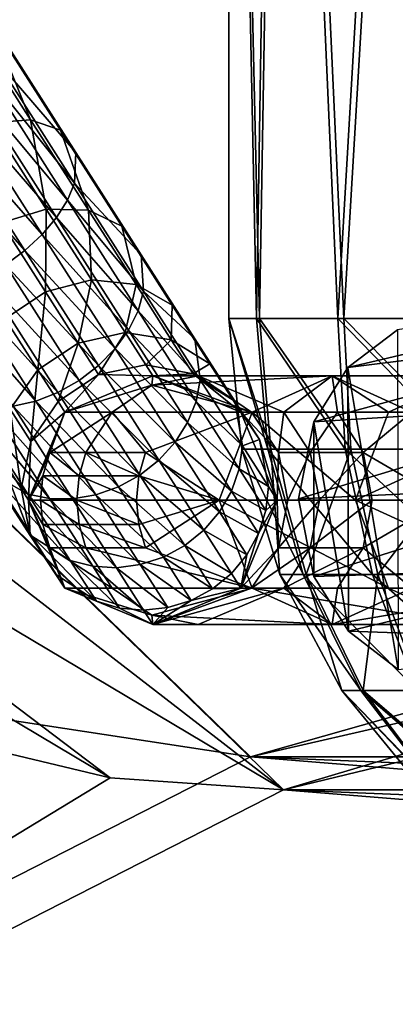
# Model space of a CAD drawing. Header units: metres. Extents: x 0 to 804, y -808 to 0.
# Tile 12 of 105: x 110 to 130, y -732 to -681. Entities that reach past the tile are written whole.
import ezdxf

# ---------------------------------------------------------------- set-up
doc = ezdxf.new("R2010")
doc.units = ezdxf.units.M

msp = doc.modelspace()

# ---------------------------------------------------------------- linework, layer by layer
at = {"layer": 'None012311'}
for points in [[(84.22982, -682.522278, 108.109589), (355.943726, -624.124634, 109.128922), (78.546486, -118.575203, 117.953323)], [(346.66452, -635.821777, 108.924751), (355.943726, -624.124634, 109.128922), (84.22982, -682.522278, 108.109589)], [(341.434326, -646.210693, 108.743408), (346.66452, -635.821777, 108.924751), (84.22982, -682.522278, 108.109589)], [(337.947601, -658.335693, 108.531769), (341.434326, -646.210693, 108.743408), (84.22982, -682.522278, 108.109589)], [(335.843445, -657.893982, 105.539024), (123.969986, -721.144897, 104.434975), (82.481255, -680.857727, 105.138191)], [(123.969986, -721.144897, 104.434975), (335.843445, -657.893982, 105.539024), (334.719879, -670.138, 105.325302)], [(84.22982, -682.522278, 108.109589), (122.238647, -719.43042, 107.465355), (337.947601, -658.335693, 108.531769)], [(122.238647, -719.43042, 107.465355), (336.859772, -670.190369, 108.324844), (337.947601, -658.335693, 108.531769)], [(122.238647, -719.43042, 107.465355), (322.483765, -719.43042, 107.465355), (336.859772, -670.190369, 108.324844)], [(322.483765, -721.144897, 104.434975), (123.969986, -721.144897, 104.434975), (334.719879, -670.138, 105.325302)], [(123.969986, -721.144897, 104.434975), (83.185196, -689.640137, 104.984894), (82.481255, -680.857727, 105.138191)], [(105.895149, -716.931885, 107.508965), (122.238647, -719.43042, 107.465355), (84.22982, -682.522278, 108.109589)], [(85.365654, -698.170349, 104.835991), (83.185196, -689.640137, 104.984894), (123.969986, -721.144897, 104.434975)], [(88.643501, -704.88562, 104.718781), (85.365654, -698.170349, 104.835991), (114.904655, -720.526489, 104.44577)], [(114.904655, -720.526489, 104.44577), (85.365654, -698.170349, 104.835991), (123.969986, -721.144897, 104.434975)], [(106.073952, -718.413147, 104.482658), (88.643501, -704.88562, 104.718781), (114.904655, -720.526489, 104.44577)], [(122.238647, -719.43042, 107.465355), (105.895149, -716.931885, 107.508965), (59.346073, -751.527832, 163.059708)], [(106.073952, -718.413147, 104.482658), (114.904655, -720.526489, 104.44577), (61.042992, -753.259888, 160.059708)], [(322.483765, -735.750671, 135.73291), (122.238647, -719.43042, 107.465355), (59.346073, -751.527832, 163.059708)], [(322.483765, -735.750671, 135.73291), (322.483765, -727.591248, 121.600327), (122.238647, -719.43042, 107.465355)], [(322.483765, -727.591248, 121.600327), (322.483765, -719.43042, 107.465355), (122.238647, -719.43042, 107.465355)], [(61.042992, -753.259888, 160.059708), (114.904655, -720.526489, 104.44577), (123.969986, -721.144897, 104.434975)], [(61.042992, -753.259888, 160.059708), (123.969986, -721.144897, 104.434975), (322.483765, -737.202393, 132.24733)], [(322.483765, -737.202393, 132.24733), (123.969986, -721.144897, 104.434975), (322.483765, -729.17334, 118.340668)], [(123.969986, -721.144897, 104.434975), (322.483765, -721.144897, 104.434975), (322.483765, -729.17334, 118.340668)]]:
    msp.add_3dface(points, dxfattribs=at)
at = {"layer": 'None012312'}
for points in [[(108.630753, -680.936401, 857.452637), (107.294746, -680.735596, 859.598999), (110.745911, -686.13147, 863.022461)], [(107.294746, -680.735596, 859.598999), (108.67923, -686.294495, 864.483398), (110.745911, -686.13147, 863.022461)], [(109.196365, -681.726501, 855.109985), (108.630753, -680.936401, 857.452637), (112.29834, -686.670654, 861.090759)], [(108.630753, -680.936401, 857.452637), (110.745911, -686.13147, 863.022461), (112.29834, -686.670654, 861.090759)], [(113.100159, -687.830078, 858.982483), (108.905472, -682.985596, 852.927673), (109.196365, -681.726501, 855.109985)], [(112.29834, -686.670654, 861.090759), (113.100159, -687.830078, 858.982483), (109.196365, -681.726501, 855.109985)], [(113.029305, -689.433105, 857.018494), (108.447632, -683.733093, 852.00293), (108.905472, -682.985596, 852.927673)], [(113.100159, -687.830078, 858.982483), (113.029305, -689.433105, 857.018494), (108.905472, -682.985596, 852.927673)], [(107.802368, -684.521912, 851.238037), (108.447632, -683.733093, 852.00293), (112.664711, -690.326477, 856.186218)], [(112.664711, -690.326477, 856.186218), (108.447632, -683.733093, 852.00293), (113.029305, -689.433105, 857.018494)], [(106.994469, -685.321655, 850.662415), (107.802368, -684.521912, 851.238037), (112.096565, -691.23584, 855.497803)], [(107.802368, -684.521912, 851.238037), (112.664711, -690.326477, 856.186218), (112.096565, -691.23584, 855.497803)], [(106.054985, -686.101624, 850.298218), (106.994469, -685.321655, 850.662415), (111.346703, -692.126343, 854.979797)], [(106.994469, -685.321655, 850.662415), (112.096565, -691.23584, 855.497803), (111.346703, -692.126343, 854.979797)], [(105.020012, -686.831848, 850.159363), (106.054985, -686.101624, 850.298218), (110.443947, -692.963745, 854.651978)], [(106.054985, -686.101624, 850.298218), (111.346703, -692.126343, 854.979797), (110.443947, -692.963745, 854.651978)], [(110.745911, -686.13147, 863.022461), (108.67923, -686.294495, 864.483398), (111.560738, -690.799683, 868.872253)], [(111.560738, -690.799683, 868.872253), (108.67923, -686.294495, 864.483398), (109.219032, -691.522339, 869.525208)], [(112.29834, -686.670654, 861.090759), (110.745911, -686.13147, 863.022461), (113.770889, -690.860962, 867.629761)], [(110.745911, -686.13147, 863.022461), (111.560738, -690.799683, 868.872253), (113.770889, -690.860962, 867.629761)], [(105.020012, -686.831848, 850.159363), (110.443947, -692.963745, 854.651978), (109.422974, -693.71582, 854.527039)], [(113.770889, -690.860962, 867.629761), (115.513, -691.696716, 865.987), (112.29834, -686.670654, 861.090759)], [(115.513, -691.696716, 865.987), (113.100159, -687.830078, 858.982483), (112.29834, -686.670654, 861.090759)], [(116.521858, -693.17981, 864.194031), (113.029305, -689.433105, 857.018494), (113.100159, -687.830078, 858.982483)], [(115.513, -691.696716, 865.987), (116.521858, -693.17981, 864.194031), (113.100159, -687.830078, 858.982483)], [(116.643875, -695.084473, 862.523804), (112.664711, -690.326477, 856.186218), (113.029305, -689.433105, 857.018494)], [(116.643875, -695.084473, 862.523804), (113.029305, -689.433105, 857.018494), (116.521858, -693.17981, 864.194031)], [(112.096565, -691.23584, 855.497803), (112.664711, -690.326477, 856.186218), (116.361008, -696.105591, 861.815979)], [(116.361008, -696.105591, 861.815979), (112.664711, -690.326477, 856.186218), (116.643875, -695.084473, 862.523804)], [(111.521896, -695.122864, 874.733154), (111.560738, -690.799683, 868.872253), (109.219032, -691.522339, 869.525208)], [(111.560738, -690.799683, 868.872253), (111.521896, -695.122864, 874.733154), (113.925484, -694.496948, 874.220154)], [(113.770889, -690.860962, 867.629761), (111.560738, -690.799683, 868.872253), (113.925484, -694.496948, 874.220154)], [(113.925484, -694.496948, 874.220154), (116.253365, -694.742249, 873.243958), (113.770889, -690.860962, 867.629761)], [(116.253365, -694.742249, 873.243958), (115.513, -691.696716, 865.987), (113.770889, -690.860962, 867.629761)], [(109.219032, -691.522339, 869.525208), (109.408531, -696.524658, 874.704956), (111.521896, -695.122864, 874.733154)], [(111.346703, -692.126343, 854.979797), (112.096565, -691.23584, 855.497803), (115.860466, -697.120667, 861.230591)], [(112.096565, -691.23584, 855.497803), (116.361008, -696.105591, 861.815979), (115.860466, -697.120667, 861.230591)], [(110.443947, -692.963745, 854.651978), (111.346703, -692.126343, 854.979797), (115.161476, -698.090698, 860.790039)], [(111.346703, -692.126343, 854.979797), (115.860466, -697.120667, 861.230591), (115.161476, -698.090698, 860.790039)], [(116.253365, -694.742249, 873.243958), (118.151154, -695.821472, 871.953247), (115.513, -691.696716, 865.987)], [(118.151154, -695.821472, 871.953247), (116.521858, -693.17981, 864.194031), (115.513, -691.696716, 865.987)], [(109.422974, -693.71582, 854.527039), (110.443947, -692.963745, 854.651978), (114.290901, -698.978394, 860.51123)], [(110.443947, -692.963745, 854.651978), (115.161476, -698.090698, 860.790039), (114.290901, -698.978394, 860.51123)], [(119.329918, -697.57019, 870.544495), (116.643875, -695.084473, 862.523804), (116.521858, -693.17981, 864.194031)], [(119.329918, -697.57019, 870.544495), (116.521858, -693.17981, 864.194031), (118.151154, -695.821472, 871.953247)], [(113.282204, -699.749695, 860.405029), (108.323036, -694.35376, 854.609741), (109.422974, -693.71582, 854.527039)], [(114.290901, -698.978394, 860.51123), (113.282204, -699.749695, 860.405029), (109.422974, -693.71582, 854.527039)], [(107.186386, -694.852966, 854.896973), (108.323036, -694.35376, 854.609741), (112.174133, -700.374878, 860.475342)], [(108.323036, -694.35376, 854.609741), (113.282204, -699.749695, 860.405029), (112.174133, -700.374878, 860.475342)], [(113.925484, -694.496948, 874.220154), (111.521896, -695.122864, 874.733154), (113.233055, -697.798218, 880.674866)], [(113.233055, -697.798218, 880.674866), (115.682617, -697.244202, 880.321472), (113.925484, -694.496948, 874.220154)], [(115.682617, -697.244202, 880.321472), (116.253365, -694.742249, 873.243958), (113.925484, -694.496948, 874.220154)], [(115.682617, -697.244202, 880.321472), (118.097992, -697.626343, 879.649109), (116.253365, -694.742249, 873.243958)], [(118.097992, -697.626343, 879.649109), (118.151154, -695.821472, 871.953247), (116.253365, -694.742249, 873.243958)], [(106.056725, -695.194275, 855.377563), (107.186386, -694.852966, 854.896973), (111.009293, -700.830017, 860.719604)], [(106.056725, -695.194275, 855.377563), (111.009293, -700.830017, 860.719604), (109.832428, -701.097534, 861.128357)], [(107.186386, -694.852966, 854.896973), (112.174133, -700.374878, 860.475342), (111.009293, -700.830017, 860.719604)], [(109.408531, -696.524658, 874.704956), (111.122215, -699.203979, 880.655457), (111.521896, -695.122864, 874.733154)], [(111.521896, -695.122864, 874.733154), (111.122215, -699.203979, 880.655457), (113.233055, -697.798218, 880.674866)], [(119.610207, -699.72229, 869.232178), (116.361008, -696.105591, 861.815979), (116.643875, -695.084473, 862.523804)], [(119.610207, -699.72229, 869.232178), (116.643875, -695.084473, 862.523804), (119.329918, -697.57019, 870.544495)], [(115.860466, -697.120667, 861.230591), (116.361008, -696.105591, 861.815979), (119.394417, -700.848267, 868.676086)], [(119.394417, -700.848267, 868.676086), (116.361008, -696.105591, 861.815979), (119.610207, -699.72229, 869.232178)], [(120.11145, -698.886353, 878.76001), (118.151154, -695.821472, 871.953247), (118.097992, -697.626343, 879.649109)], [(119.329918, -697.57019, 870.544495), (118.151154, -695.821472, 871.953247), (120.11145, -698.886353, 878.76001)], [(111.122215, -699.203979, 880.655457), (109.408531, -696.524658, 874.704956), (109.671471, -701.247498, 880.266174)], [(114.286858, -699.445862, 887.121948), (115.682617, -697.244202, 880.321472), (113.233055, -697.798218, 880.674866)], [(114.286858, -699.445862, 887.121948), (116.76474, -698.936096, 886.941772), (115.682617, -697.244202, 880.321472)], [(115.161476, -698.090698, 860.790039), (115.860466, -697.120667, 861.230591), (118.949348, -701.950073, 868.216125)], [(116.76474, -698.936096, 886.941772), (118.097992, -697.626343, 879.649109), (115.682617, -697.244202, 880.321472)], [(115.860466, -697.120667, 861.230591), (119.394417, -700.848267, 868.676086), (118.949348, -701.950073, 868.216125)], [(113.233055, -697.798218, 880.674866), (111.122215, -699.203979, 880.655457), (112.177582, -700.854065, 887.112)], [(112.177582, -700.854065, 887.112), (114.286858, -699.445862, 887.121948), (113.233055, -697.798218, 880.674866)], [(116.76474, -698.936096, 886.941772), (119.233986, -699.402466, 886.598999), (118.097992, -697.626343, 879.649109)], [(119.233986, -699.402466, 886.598999), (120.11145, -698.886353, 878.76001), (118.097992, -697.626343, 879.649109)], [(121.416466, -700.83252, 877.789673), (119.610207, -699.72229, 869.232178), (119.329918, -697.57019, 870.544495)], [(121.416466, -700.83252, 877.789673), (119.329918, -697.57019, 870.544495), (120.11145, -698.886353, 878.76001)], [(114.290901, -698.978394, 860.51123), (115.161476, -698.090698, 860.790039), (118.292107, -702.985352, 867.869995)], [(115.161476, -698.090698, 860.790039), (118.949348, -701.950073, 868.216125), (118.292107, -702.985352, 867.869995)], [(110.758026, -702.94635, 886.913574), (111.122215, -699.203979, 880.655457), (109.671471, -701.247498, 880.266174)], [(111.122215, -699.203979, 880.655457), (110.758026, -702.94635, 886.913574), (112.177582, -700.854065, 887.112)], [(117.447952, -703.914368, 867.65094), (113.282204, -699.749695, 860.405029), (114.290901, -698.978394, 860.51123)], [(117.130646, -699.507385, 893.82666), (116.76474, -698.936096, 886.941772), (114.286858, -699.445862, 887.121948)], [(118.292107, -702.985352, 867.869995), (117.447952, -703.914368, 867.65094), (114.290901, -698.978394, 860.51123)], [(116.76474, -698.936096, 886.941772), (117.130646, -699.507385, 893.82666), (119.233986, -699.402466, 886.598999)], [(119.233986, -699.402466, 886.598999), (121.318687, -700.773865, 886.145752), (120.11145, -698.886353, 878.76001)], [(121.318687, -700.773865, 886.145752), (121.416466, -700.83252, 877.789673), (120.11145, -698.886353, 878.76001)], [(112.174133, -700.374878, 860.475342), (113.282204, -699.749695, 860.405029), (116.449318, -704.701416, 867.567505)], [(112.534134, -701.411072, 893.82666), (114.286858, -699.445862, 887.121948), (112.177582, -700.854065, 887.112)], [(112.534134, -701.411072, 893.82666), (117.130646, -699.507385, 893.82666), (114.286858, -699.445862, 887.121948)], [(117.130646, -699.507385, 1766.906372), (112.534134, -701.411072, 1766.906372), (117.072083, -700.002197, 1789.088623)], [(117.130646, -699.507385, 1766.906372), (117.130646, -699.507385, 893.82666), (112.534134, -701.411072, 1766.906372)], [(117.130646, -699.507385, 893.82666), (112.534134, -701.411072, 893.82666), (112.534134, -701.411072, 1766.906372)], [(113.282204, -699.749695, 860.405029), (117.447952, -703.914368, 867.65094), (116.449318, -704.701416, 867.567505)], [(122.333961, -701.411072, 1811.110474), (126.499825, -699.507385, 1809.167969), (117.072083, -700.002197, 1789.088623)], [(117.072083, -700.002197, 1789.088623), (126.499825, -699.507385, 1809.167969), (119.500565, -699.507385, 1788.550293)], [(119.500565, -699.507385, 1788.550293), (117.130646, -699.507385, 1766.906372), (117.072083, -700.002197, 1789.088623)], [(117.130646, -699.507385, 893.82666), (121.726875, -701.411743, 893.82666), (119.233986, -699.402466, 886.598999)], [(121.726875, -701.411743, 1766.906372), (117.130646, -699.507385, 1766.906372), (122.293396, -701.411194, 1777.292603)], [(117.130646, -699.507385, 1766.906372), (119.500565, -699.507385, 1788.550293), (122.293396, -701.411194, 1777.292603)], [(121.726875, -701.411743, 1766.906372), (121.726875, -701.411743, 893.82666), (117.130646, -699.507385, 1766.906372)], [(121.726875, -701.411743, 893.82666), (117.130646, -699.507385, 893.82666), (117.130646, -699.507385, 1766.906372)], [(119.233986, -699.402466, 886.598999), (121.726875, -701.411743, 893.82666), (121.318687, -700.773865, 886.145752)], [(121.814362, -703.168457, 876.885742), (119.394417, -700.848267, 868.676086), (119.610207, -699.72229, 869.232178)], [(126.499825, -699.507385, 1809.167969), (123.987808, -701.411194, 1787.555542), (119.500565, -699.507385, 1788.550293)], [(119.500565, -699.507385, 1788.550293), (123.987808, -701.411194, 1787.555542), (122.293396, -701.411194, 1777.292603)], [(121.416466, -700.83252, 877.789673), (121.814362, -703.168457, 876.885742), (119.610207, -699.72229, 869.232178)], [(126.499825, -699.507385, 1809.167969), (122.333961, -701.411072, 1811.110474), (129.446854, -701.411072, 1826.364136)], [(123.987808, -701.411194, 1787.555542), (126.499825, -699.507385, 1809.167969), (126.789413, -701.411194, 1797.572876)], [(126.499825, -699.507385, 1809.167969), (130.665421, -701.411743, 1807.225464), (126.789413, -701.411194, 1797.572876)], [(130.665421, -701.411743, 1807.225464), (126.499825, -699.507385, 1809.167969), (133.612717, -699.507385, 1824.421631)], [(133.612717, -699.507385, 1824.421631), (126.499825, -699.507385, 1809.167969), (129.446854, -701.411072, 1826.364136)], [(137.778305, -701.411743, 1822.479126), (133.612717, -699.507385, 1824.421631), (129.446854, -701.411072, 1826.364136)], [(105.880165, -700.2005, 864.01355), (107.622276, -701.036255, 862.370789), (110.603111, -705.696777, 869.111938)], [(105.880165, -700.2005, 864.01355), (110.603111, -705.696777, 869.111938), (108.70533, -704.617615, 870.402649)], [(111.009293, -700.830017, 860.719604), (112.174133, -700.374878, 860.475342), (115.334587, -705.316223, 867.622742)], [(112.174133, -700.374878, 860.475342), (116.449318, -704.701416, 867.567505), (115.334587, -705.316223, 867.622742)], [(117.072083, -700.002197, 1789.088623), (112.534134, -701.411072, 1766.906372), (115.013321, -701.411194, 1789.545044)], [(115.013321, -701.411194, 1789.545044), (122.333961, -701.411072, 1811.110474), (117.072083, -700.002197, 1789.088623)], [(111.009293, -700.830017, 860.719604), (114.146599, -705.735107, 867.814636), (109.832428, -701.097534, 861.128357)], [(110.758026, -702.94635, 886.913574), (112.534134, -701.411072, 893.82666), (112.177582, -700.854065, 887.112)], [(115.334587, -705.316223, 867.622742), (114.146599, -705.735107, 867.814636), (111.009293, -700.830017, 860.719604)], [(118.949348, -701.950073, 868.216125), (119.394417, -700.848267, 868.676086), (121.648415, -704.372375, 876.502686)], [(121.648415, -704.372375, 876.502686), (119.394417, -700.848267, 868.676086), (121.814362, -703.168457, 876.885742)], [(121.726875, -701.411743, 893.82666), (122.701454, -702.841553, 885.651062), (121.318687, -700.773865, 886.145752)], [(121.318687, -700.773865, 886.145752), (122.701454, -702.841553, 885.651062), (121.416466, -700.83252, 877.789673)], [(122.701454, -702.841553, 885.651062), (121.814362, -703.168457, 876.885742), (121.416466, -700.83252, 877.789673)], [(107.622276, -701.036255, 862.370789), (111.734512, -705.929138, 868.573853), (110.603111, -705.696777, 869.111938)], [(108.688774, -701.167175, 861.685852), (111.734512, -705.929138, 868.573853), (107.622276, -701.036255, 862.370789)], [(109.832428, -701.097534, 861.128357), (112.931, -705.942078, 868.135803), (108.688774, -701.167175, 861.685852)], [(112.931, -705.942078, 868.135803), (111.734512, -705.929138, 868.573853), (108.688774, -701.167175, 861.685852)], [(110.244308, -705.404175, 886.556763), (109.671471, -701.247498, 880.266174), (109.101669, -703.617676, 879.566284)], [(110.244308, -705.404175, 886.556763), (110.758026, -702.94635, 886.913574), (109.671471, -701.247498, 880.266174)], [(114.146599, -705.735107, 867.814636), (112.931, -705.942078, 868.135803), (109.832428, -701.097534, 861.128357)], [(110.63015, -706.007385, 893.82666), (112.534134, -701.411072, 893.82666), (110.758026, -702.94635, 886.913574)], [(112.534134, -701.411072, 1766.906372), (110.63015, -706.007385, 1766.906372), (111.754997, -703.519958, 1778.446777)], [(112.534134, -701.411072, 1766.906372), (112.534134, -701.411072, 893.82666), (110.63015, -706.007385, 1766.906372)], [(112.534134, -701.411072, 893.82666), (110.63015, -706.007385, 893.82666), (110.63015, -706.007385, 1766.906372)], [(112.534134, -701.411072, 1766.906372), (111.754997, -703.519958, 1778.446777), (115.013321, -701.411194, 1789.545044)], [(111.754997, -703.519958, 1778.446777), (113.637695, -703.519958, 1789.850098), (115.013321, -701.411194, 1789.545044)], [(113.637695, -703.519958, 1789.850098), (116.750626, -703.519958, 1800.980591), (115.013321, -701.411194, 1789.545044)], [(115.013321, -701.411194, 1789.545044), (116.750626, -703.519958, 1800.980591), (122.333961, -701.411072, 1811.110474)], [(116.750626, -703.519958, 1800.980591), (120.608368, -706.007385, 1811.915161), (122.333961, -701.411072, 1811.110474)], [(122.333961, -701.411072, 1811.110474), (120.608368, -706.007385, 1811.915161), (127.72126, -706.007385, 1827.168823)], [(122.293396, -701.411194, 1777.292603), (123.694046, -703.519958, 1777.139282), (121.726875, -701.411743, 1766.906372)], [(121.726875, -701.411743, 893.82666), (123.63015, -706.007385, 893.82666), (122.701454, -702.841553, 885.651062)], [(123.694046, -703.519958, 1777.139282), (123.63015, -706.007385, 1766.906372), (121.726875, -701.411743, 1766.906372)], [(123.63015, -706.007385, 1766.906372), (123.63015, -706.007385, 893.82666), (121.726875, -701.411743, 1766.906372)], [(123.63015, -706.007385, 893.82666), (121.726875, -701.411743, 893.82666), (121.726875, -701.411743, 1766.906372)], [(123.987808, -701.411194, 1787.555542), (123.694046, -703.519958, 1777.139282), (122.293396, -701.411194, 1777.292603)], [(129.446854, -701.411072, 1826.364136), (122.333961, -701.411072, 1811.110474), (127.72126, -706.007385, 1827.168823)], [(125.363434, -703.519958, 1787.250488), (123.694046, -703.519958, 1777.139282), (123.987808, -701.411194, 1787.555542)], [(125.363434, -703.519958, 1787.250488), (123.987808, -701.411194, 1787.555542), (126.789413, -701.411194, 1797.572876)], [(128.123657, -703.519958, 1797.119995), (125.363434, -703.519958, 1787.250488), (126.789413, -701.411194, 1797.572876)], [(126.789413, -701.411194, 1797.572876), (130.665421, -701.411743, 1807.225464), (128.123657, -703.519958, 1797.119995)], [(127.72126, -706.007385, 1827.168823), (137.778305, -701.411743, 1822.479126), (129.446854, -701.411072, 1826.364136)], [(139.503265, -706.007385, 1821.674805), (137.778305, -701.411743, 1822.479126), (127.72126, -706.007385, 1827.168823)], [(130.665421, -701.411743, 1807.225464), (132.390366, -706.007385, 1806.421143), (128.123657, -703.519958, 1797.119995)], [(118.292107, -702.985352, 867.869995), (118.949348, -701.950073, 868.216125), (121.244568, -705.538635, 876.185852)], [(118.949348, -701.950073, 868.216125), (121.648415, -704.372375, 876.502686), (121.244568, -705.538635, 876.185852)], [(107.526566, -702.868835, 871.811401), (108.70533, -704.617615, 870.402649), (110.804588, -707.89978, 877.692017)], [(110.804588, -707.89978, 877.692017), (109.499565, -705.953613, 878.662354), (107.526566, -702.868835, 871.811401)], [(110.244308, -705.404175, 886.556763), (110.63015, -706.007385, 893.82666), (110.758026, -702.94635, 886.913574)], [(122.701454, -702.841553, 885.651062), (123.171783, -705.290771, 885.190247), (121.814362, -703.168457, 876.885742)], [(123.63015, -706.007385, 893.82666), (123.171783, -705.290771, 885.190247), (122.701454, -702.841553, 885.651062)], [(120.618347, -706.622437, 875.947449), (117.447952, -703.914368, 867.65094), (118.292107, -702.985352, 867.869995)], [(121.244568, -705.538635, 876.185852), (120.618347, -706.622437, 875.947449), (118.292107, -702.985352, 867.869995)], [(123.171783, -705.290771, 885.190247), (121.648415, -704.372375, 876.502686), (121.814362, -703.168457, 876.885742)], [(109.101669, -703.617676, 879.566284), (109.499565, -705.953613, 878.662354), (110.71463, -707.853333, 886.095947)], [(110.71463, -707.853333, 886.095947), (110.244308, -705.404175, 886.556763), (109.101669, -703.617676, 879.566284)], [(110.63015, -706.007385, 1766.906372), (111.387306, -704.739319, 1778.487061), (111.754997, -703.519958, 1778.446777)], [(111.387306, -704.739319, 1778.487061), (113.276573, -704.739319, 1789.930176), (111.754997, -703.519958, 1778.446777)], [(113.276573, -704.739319, 1789.930176), (113.637695, -703.519958, 1789.850098), (111.754997, -703.519958, 1778.446777)], [(113.637695, -703.519958, 1789.850098), (113.276573, -704.739319, 1789.930176), (116.400368, -704.739319, 1801.099487)], [(116.750626, -703.519958, 1800.980591), (113.637695, -703.519958, 1789.850098), (116.400368, -704.739319, 1801.099487)], [(120.608368, -706.007385, 1811.915161), (116.750626, -703.519958, 1800.980591), (116.400368, -704.739319, 1801.099487)], [(116.449318, -704.701416, 867.567505), (117.447952, -703.914368, 867.65094), (119.793816, -707.582153, 875.79657)], [(117.447952, -703.914368, 867.65094), (120.618347, -706.622437, 875.947449), (119.793816, -707.582153, 875.79657)], [(124.18589, -706.007385, 1777.085449), (123.63015, -706.007385, 1766.906372), (123.694046, -703.519958, 1777.139282)], [(124.18589, -706.007385, 1777.085449), (123.694046, -703.519958, 1777.139282), (125.363434, -703.519958, 1787.250488)], [(125.846489, -706.007385, 1787.143433), (124.18589, -706.007385, 1777.085449), (125.363434, -703.519958, 1787.250488)], [(125.846489, -706.007385, 1787.143433), (125.363434, -703.519958, 1787.250488), (128.123657, -703.519958, 1797.119995)], [(128.592194, -706.007385, 1796.960938), (125.846489, -706.007385, 1787.143433), (128.123657, -703.519958, 1797.119995)], [(128.123657, -703.519958, 1797.119995), (132.390366, -706.007385, 1806.421143), (128.592194, -706.007385, 1796.960938)], [(121.244568, -705.538635, 876.185852), (121.648415, -704.372375, 876.502686), (123.036522, -706.542664, 884.994995)], [(123.036522, -706.542664, 884.994995), (121.648415, -704.372375, 876.502686), (123.171783, -705.290771, 885.190247)], [(108.70533, -704.617615, 870.402649), (112.818047, -709.15979, 876.802917), (110.804588, -707.89978, 877.692017)], [(108.70533, -704.617615, 870.402649), (110.603111, -705.696777, 869.111938), (112.818047, -709.15979, 876.802917)], [(110.63015, -706.007385, 1766.906372), (111.263153, -706.007385, 1778.50061), (111.387306, -704.739319, 1778.487061)], [(111.263153, -706.007385, 1778.50061), (113.15464, -706.007385, 1789.957153), (111.387306, -704.739319, 1778.487061)], [(113.15464, -706.007385, 1789.957153), (113.276573, -704.739319, 1789.930176), (111.387306, -704.739319, 1778.487061)], [(116.282097, -706.007385, 1801.139648), (113.276573, -704.739319, 1789.930176), (113.15464, -706.007385, 1789.957153)], [(113.276573, -704.739319, 1789.930176), (116.282097, -706.007385, 1801.139648), (116.400368, -704.739319, 1801.099487)], [(115.334587, -705.316223, 867.622742), (116.449318, -704.701416, 867.567505), (118.802666, -708.380859, 875.739075)], [(116.400368, -704.739319, 1801.099487), (116.282097, -706.007385, 1801.139648), (120.608368, -706.007385, 1811.915161)], [(116.449318, -704.701416, 867.567505), (119.793816, -707.582153, 875.79657), (118.802666, -708.380859, 875.739075)], [(110.63015, -706.007385, 893.82666), (110.244308, -705.404175, 886.556763), (110.71463, -707.853333, 886.095947)], [(114.146599, -705.735107, 867.814636), (115.334587, -705.316223, 867.622742), (117.682983, -708.987915, 875.777161)], [(117.682983, -708.987915, 875.777161), (115.334587, -705.316223, 867.622742), (118.802666, -708.380859, 875.739075)], [(122.658058, -707.748596, 884.833435), (120.618347, -706.622437, 875.947449), (121.244568, -705.538635, 876.185852)], [(123.036522, -706.542664, 884.994995), (122.658058, -707.748596, 884.833435), (121.244568, -705.538635, 876.185852)], [(123.63015, -706.007385, 893.82666), (123.036522, -706.542664, 884.994995), (123.171783, -705.290771, 885.190247)], [(109.499565, -705.953613, 878.662354), (112.097397, -709.921082, 885.601257), (110.71463, -707.853333, 886.095947)], [(112.097397, -709.921082, 885.601257), (109.499565, -705.953613, 878.662354), (110.804588, -707.89978, 877.692017)], [(110.603111, -705.696777, 869.111938), (111.734512, -705.929138, 868.573853), (113.997673, -709.46759, 876.432251)], [(110.603111, -705.696777, 869.111938), (113.997673, -709.46759, 876.432251), (112.818047, -709.15979, 876.802917)], [(112.534134, -710.60376, 893.82666), (110.63015, -706.007385, 893.82666), (110.71463, -707.853333, 886.095947)], [(112.534134, -710.60376, 1766.906372), (111.754997, -708.494873, 1778.446777), (110.63015, -706.007385, 1766.906372)], [(111.754997, -708.494873, 1778.446777), (111.387306, -707.275513, 1778.487061), (110.63015, -706.007385, 1766.906372)], [(110.63015, -706.007385, 1766.906372), (111.387306, -707.275513, 1778.487061), (111.263153, -706.007385, 1778.50061)], [(112.534134, -710.60376, 893.82666), (112.534134, -710.60376, 1766.906372), (110.63015, -706.007385, 893.82666)], [(112.534134, -710.60376, 1766.906372), (110.63015, -706.007385, 1766.906372), (110.63015, -706.007385, 893.82666)], [(111.387306, -707.275513, 1778.487061), (113.276573, -707.275513, 1789.930176), (111.263153, -706.007385, 1778.50061)], [(113.276573, -707.275513, 1789.930176), (113.15464, -706.007385, 1789.957153), (111.263153, -706.007385, 1778.50061)], [(111.734512, -705.929138, 868.573853), (115.233414, -709.54187, 876.130554), (113.997673, -709.46759, 876.432251)], [(112.931, -705.942078, 868.135803), (115.233414, -709.54187, 876.130554), (111.734512, -705.929138, 868.573853)], [(112.931, -705.942078, 868.135803), (114.146599, -705.735107, 867.814636), (116.477791, -709.379944, 875.909363)], [(115.233414, -709.54187, 876.130554), (112.931, -705.942078, 868.135803), (116.477791, -709.379944, 875.909363)], [(116.400368, -707.275513, 1801.099487), (116.282097, -706.007385, 1801.139648), (113.15464, -706.007385, 1789.957153)], [(116.400368, -707.275513, 1801.099487), (113.15464, -706.007385, 1789.957153), (113.276573, -707.275513, 1789.930176)], [(116.477791, -709.379944, 875.909363), (114.146599, -705.735107, 867.814636), (117.682983, -708.987915, 875.777161)], [(120.608368, -706.007385, 1811.915161), (116.282097, -706.007385, 1801.139648), (116.400368, -707.275513, 1801.099487)], [(116.750626, -708.494873, 1800.980591), (120.608368, -706.007385, 1811.915161), (116.400368, -707.275513, 1801.099487)], [(122.333961, -710.60376, 1811.110474), (120.608368, -706.007385, 1811.915161), (116.750626, -708.494873, 1800.980591)], [(122.333961, -710.60376, 1811.110474), (129.446854, -710.60376, 1826.364136), (120.608368, -706.007385, 1811.915161)], [(129.446854, -710.60376, 1826.364136), (127.72126, -706.007385, 1827.168823), (120.608368, -706.007385, 1811.915161)], [(121.726875, -710.603088, 893.82666), (122.658058, -707.748596, 884.833435), (123.63015, -706.007385, 893.82666)], [(121.726875, -710.603088, 1766.906372), (123.63015, -706.007385, 1766.906372), (123.694046, -708.494873, 1777.139282)], [(123.63015, -706.007385, 893.82666), (123.63015, -706.007385, 1766.906372), (121.726875, -710.603088, 893.82666)], [(123.63015, -706.007385, 1766.906372), (121.726875, -710.603088, 1766.906372), (121.726875, -710.603088, 893.82666)], [(122.658058, -707.748596, 884.833435), (123.036522, -706.542664, 884.994995), (123.63015, -706.007385, 893.82666)], [(123.694046, -708.494873, 1777.139282), (123.63015, -706.007385, 1766.906372), (124.18589, -706.007385, 1777.085449)], [(124.18589, -706.007385, 1777.085449), (125.846489, -706.007385, 1787.143433), (123.694046, -708.494873, 1777.139282)], [(125.846489, -706.007385, 1787.143433), (125.363434, -708.494873, 1787.250488), (123.694046, -708.494873, 1777.139282)], [(125.846489, -706.007385, 1787.143433), (128.592194, -706.007385, 1796.960938), (125.363434, -708.494873, 1787.250488)], [(128.592194, -706.007385, 1796.960938), (128.123657, -708.494873, 1797.119995), (125.363434, -708.494873, 1787.250488)], [(137.778305, -710.603088, 1822.479126), (139.503265, -706.007385, 1821.674805), (127.72126, -706.007385, 1827.168823)], [(127.72126, -706.007385, 1827.168823), (129.446854, -710.60376, 1826.364136), (137.778305, -710.603088, 1822.479126)], [(128.592194, -706.007385, 1796.960938), (132.390366, -706.007385, 1806.421143), (128.123657, -708.494873, 1797.119995)], [(132.390366, -706.007385, 1806.421143), (130.665421, -710.603088, 1807.225464), (128.123657, -708.494873, 1797.119995)], [(119.793816, -707.582153, 875.79657), (120.618347, -706.622437, 875.947449), (122.050941, -708.862244, 884.711914)], [(120.618347, -706.622437, 875.947449), (122.658058, -707.748596, 884.833435), (122.050941, -708.862244, 884.711914)], [(111.754997, -708.494873, 1778.446777), (113.637695, -708.494873, 1789.850098), (111.387306, -707.275513, 1778.487061)], [(113.637695, -708.494873, 1789.850098), (113.276573, -707.275513, 1789.930176), (111.387306, -707.275513, 1778.487061)], [(116.750626, -708.494873, 1800.980591), (116.400368, -707.275513, 1801.099487), (113.276573, -707.275513, 1789.930176)], [(113.637695, -708.494873, 1789.850098), (116.750626, -708.494873, 1800.980591), (113.276573, -707.275513, 1789.930176)], [(118.802666, -708.380859, 875.739075), (119.793816, -707.582153, 875.79657), (121.238503, -709.840881, 884.63501)], [(119.793816, -707.582153, 875.79657), (122.050941, -708.862244, 884.711914), (121.238503, -709.840881, 884.63501)], [(110.71463, -707.853333, 886.095947), (112.097397, -709.921082, 885.601257), (112.534134, -710.60376, 893.82666)], [(110.804588, -707.89978, 877.692017), (112.818047, -709.15979, 876.802917), (114.182098, -711.29248, 885.14801)], [(114.182098, -711.29248, 885.14801), (112.097397, -709.921082, 885.601257), (110.804588, -707.89978, 877.692017)], [(122.050941, -708.862244, 884.711914), (122.658058, -707.748596, 884.833435), (121.726875, -710.603088, 893.82666)], [(112.534134, -710.60376, 1766.906372), (115.013321, -710.603638, 1789.545044), (111.754997, -708.494873, 1778.446777)], [(115.013321, -710.603638, 1789.545044), (113.637695, -708.494873, 1789.850098), (111.754997, -708.494873, 1778.446777)], [(122.333961, -710.60376, 1811.110474), (113.637695, -708.494873, 1789.850098), (115.013321, -710.603638, 1789.545044)], [(113.637695, -708.494873, 1789.850098), (122.333961, -710.60376, 1811.110474), (116.750626, -708.494873, 1800.980591)], [(118.802666, -708.380859, 875.739075), (120.251961, -710.64679, 884.605713), (117.682983, -708.987915, 875.777161)], [(120.251961, -710.64679, 884.605713), (118.802666, -708.380859, 875.739075), (121.238503, -709.840881, 884.63501)], [(122.293396, -710.603638, 1777.292603), (121.726875, -710.603088, 1766.906372), (123.694046, -708.494873, 1777.139282)], [(123.694046, -708.494873, 1777.139282), (125.363434, -708.494873, 1787.250488), (122.293396, -710.603638, 1777.292603)], [(125.363434, -708.494873, 1787.250488), (123.987808, -710.603638, 1787.555542), (122.293396, -710.603638, 1777.292603)], [(125.363434, -708.494873, 1787.250488), (128.123657, -708.494873, 1797.119995), (123.987808, -710.603638, 1787.555542)], [(128.123657, -708.494873, 1797.119995), (126.789413, -710.603638, 1797.572876), (123.987808, -710.603638, 1787.555542)], [(128.123657, -708.494873, 1797.119995), (130.665421, -710.603088, 1807.225464), (126.789413, -710.603638, 1797.572876)], [(112.818047, -709.15979, 876.802917), (115.391426, -711.646667, 884.959045), (114.182098, -711.29248, 885.14801)], [(112.818047, -709.15979, 876.802917), (113.997673, -709.46759, 876.432251), (115.391426, -711.646667, 884.959045)], [(117.682983, -708.987915, 875.777161), (119.129227, -711.249084, 884.625122), (116.477791, -709.379944, 875.909363)], [(120.251961, -710.64679, 884.605713), (119.129227, -711.249084, 884.625122), (117.682983, -708.987915, 875.777161)], [(121.238503, -709.840881, 884.63501), (122.050941, -708.862244, 884.711914), (121.726875, -710.603088, 893.82666)], [(113.997673, -709.46759, 876.432251), (115.233414, -709.54187, 876.130554), (116.651344, -711.758789, 884.805237)], [(115.391426, -711.646667, 884.959045), (113.997673, -709.46759, 876.432251), (116.651344, -711.758789, 884.805237)], [(117.913445, -711.624573, 884.692505), (115.233414, -709.54187, 876.130554), (116.477791, -709.379944, 875.909363)], [(115.233414, -709.54187, 876.130554), (117.913445, -711.624573, 884.692505), (116.651344, -711.758789, 884.805237)], [(119.129227, -711.249084, 884.625122), (117.913445, -711.624573, 884.692505), (116.477791, -709.379944, 875.909363)], [(112.097397, -709.921082, 885.601257), (114.182098, -711.29248, 885.14801), (112.534134, -710.60376, 893.82666)], [(121.726875, -710.603088, 893.82666), (120.251961, -710.64679, 884.605713), (121.238503, -709.840881, 884.63501)], [(117.072083, -712.012634, 1789.088623), (115.013321, -710.603638, 1789.545044), (112.534134, -710.60376, 1766.906372)], [(112.534134, -710.60376, 893.82666), (114.182098, -711.29248, 885.14801), (117.130646, -712.507385, 893.82666)], [(117.130646, -712.507385, 1766.906372), (117.072083, -712.012634, 1789.088623), (112.534134, -710.60376, 1766.906372)], [(117.130646, -712.507385, 893.82666), (117.130646, -712.507385, 1766.906372), (112.534134, -710.60376, 893.82666)], [(117.130646, -712.507385, 1766.906372), (112.534134, -710.60376, 1766.906372), (112.534134, -710.60376, 893.82666)], [(117.072083, -712.012634, 1789.088623), (122.333961, -710.60376, 1811.110474), (115.013321, -710.603638, 1789.545044)], [(126.499825, -712.507385, 1809.167969), (122.333961, -710.60376, 1811.110474), (117.072083, -712.012634, 1789.088623)], [(117.130646, -712.507385, 893.82666), (119.129227, -711.249084, 884.625122), (121.726875, -710.603088, 893.82666)], [(117.130646, -712.507385, 1766.906372), (121.726875, -710.603088, 1766.906372), (122.293396, -710.603638, 1777.292603)], [(121.726875, -710.603088, 893.82666), (121.726875, -710.603088, 1766.906372), (117.130646, -712.507385, 893.82666)], [(121.726875, -710.603088, 1766.906372), (117.130646, -712.507385, 1766.906372), (117.130646, -712.507385, 893.82666)], [(123.987808, -710.603638, 1787.555542), (119.500565, -712.507385, 1788.550293), (117.130646, -712.507385, 1766.906372)], [(123.987808, -710.603638, 1787.555542), (117.130646, -712.507385, 1766.906372), (122.293396, -710.603638, 1777.292603)], [(119.129227, -711.249084, 884.625122), (120.251961, -710.64679, 884.605713), (121.726875, -710.603088, 893.82666)], [(126.499825, -712.507385, 1809.167969), (119.500565, -712.507385, 1788.550293), (123.987808, -710.603638, 1787.555542)], [(126.499825, -712.507385, 1809.167969), (133.612717, -712.507385, 1824.421631), (122.333961, -710.60376, 1811.110474)], [(133.612717, -712.507385, 1824.421631), (129.446854, -710.60376, 1826.364136), (122.333961, -710.60376, 1811.110474)], [(126.789413, -710.603638, 1797.572876), (126.499825, -712.507385, 1809.167969), (123.987808, -710.603638, 1787.555542)], [(130.665421, -710.603088, 1807.225464), (126.499825, -712.507385, 1809.167969), (126.789413, -710.603638, 1797.572876)], [(130.665421, -710.603088, 1807.225464), (137.778305, -710.603088, 1822.479126), (126.499825, -712.507385, 1809.167969)], [(137.778305, -710.603088, 1822.479126), (133.612717, -712.507385, 1824.421631), (126.499825, -712.507385, 1809.167969)], [(129.446854, -710.60376, 1826.364136), (133.612717, -712.507385, 1824.421631), (137.778305, -710.603088, 1822.479126)], [(114.182098, -711.29248, 885.14801), (115.391426, -711.646667, 884.959045), (117.130646, -712.507385, 893.82666)], [(117.130646, -712.507385, 893.82666), (115.391426, -711.646667, 884.959045), (116.651344, -711.758789, 884.805237)], [(116.651344, -711.758789, 884.805237), (117.913445, -711.624573, 884.692505), (117.130646, -712.507385, 893.82666)], [(117.913445, -711.624573, 884.692505), (119.129227, -711.249084, 884.625122), (117.130646, -712.507385, 893.82666)], [(119.500565, -712.507385, 1788.550293), (117.072083, -712.012634, 1789.088623), (117.130646, -712.507385, 1766.906372)], [(119.500565, -712.507385, 1788.550293), (126.499825, -712.507385, 1809.167969), (117.072083, -712.012634, 1789.088623)]]:
    msp.add_3dface(points, dxfattribs=at)
at = {"layer": 'None012316'}
for points in [[(129.923996, -697.107971, 1825.947632), (127.335197, -699.068848, 1827.176147), (146.952835, -694.467041, 1862.880127)], [(127.335197, -699.068848, 1827.176147), (143.488815, -697.057556, 1865.329712), (146.952835, -694.467041, 1862.880127)], [(127.335197, -699.068848, 1827.176147), (125.542633, -701.907288, 1828.055298), (143.488815, -697.057556, 1865.329712)], [(125.542633, -701.907288, 1828.055298), (141.335602, -700.92627, 1866.896484), (143.488815, -697.057556, 1865.329712)], [(129.923996, -697.107971, 1825.947632), (129.951553, -714.855835, 1826.275635), (127.335197, -699.068848, 1827.176147)], [(127.335197, -699.068848, 1827.176147), (127.359116, -712.861694, 1827.429932), (125.542633, -701.907288, 1828.055298)], [(129.951553, -714.855835, 1826.275635), (127.359116, -712.861694, 1827.429932), (127.335197, -699.068848, 1827.176147)], [(125.542633, -701.907288, 1828.055298), (124.751022, -705.94574, 1828.496948), (141.335602, -700.92627, 1866.896484)], [(124.751022, -705.94574, 1828.496948), (140.651352, -705.201355, 1867.453979), (141.335602, -700.92627, 1866.896484)], [(125.542633, -701.907288, 1828.055298), (125.555199, -709.995544, 1828.204712), (124.751022, -705.94574, 1828.496948)], [(127.359116, -712.861694, 1827.429932), (125.555199, -709.995544, 1828.204712), (125.542633, -701.907288, 1828.055298)], [(124.751022, -705.94574, 1828.496948), (125.555199, -709.995544, 1828.204712), (140.651352, -705.201355, 1867.453979)], [(125.555199, -709.995544, 1828.204712), (141.348953, -709.492188, 1867.054688), (140.651352, -705.201355, 1867.453979)], [(125.555199, -709.995544, 1828.204712), (127.359116, -712.861694, 1827.429932), (141.348953, -709.492188, 1867.054688)], [(127.359116, -712.861694, 1827.429932), (143.514175, -713.40918, 1865.631714), (141.348953, -709.492188, 1867.054688)], [(127.359116, -712.861694, 1827.429932), (129.951553, -714.855835, 1826.275635), (143.514175, -713.40918, 1865.631714)]]:
    msp.add_3dface(points, dxfattribs=at)
at = {"layer": 'None012323'}
for points in [[(121.109184, -696.509949, 1842.590332), (122.716721, -696.509949, 1850.22644), (121.109184, -626.007385, 1842.590332)], [(122.716721, -696.509949, 1850.22644), (123.899666, -626.007385, 1852.559937), (121.109184, -626.007385, 1842.590332)], [(121.109184, -696.509949, 1842.590332), (121.109184, -626.007385, 1842.590332), (122.54644, -696.509949, 1834.920166)], [(121.109184, -626.007385, 1842.590332), (123.677353, -626.007385, 1832.561157), (122.54644, -696.509949, 1834.920166)], [(122.54644, -696.509949, 1834.920166), (123.677353, -626.007385, 1832.561157), (126.809517, -696.509949, 1828.383911)], [(122.716721, -696.509949, 1850.22644), (127.123978, -696.509949, 1856.666382), (123.899666, -626.007385, 1852.559937)], [(123.677353, -626.007385, 1832.561157), (130.916031, -626.007385, 1825.159668), (126.809517, -696.509949, 1828.383911)], [(127.123978, -696.509949, 1856.666382), (131.301102, -626.007385, 1859.798584), (123.899666, -626.007385, 1852.559937)], [(126.809517, -696.509949, 1828.383911), (130.916031, -626.007385, 1825.159668), (133.249374, -696.509949, 1823.976563)], [(127.123978, -696.509949, 1856.666382), (133.660187, -696.509949, 1860.929443), (131.301102, -626.007385, 1859.798584)], [(122.716721, -696.509949, 1850.22644), (121.109184, -696.509949, 1842.590332), (123.30674, -703.338074, 1849.89502)], [(121.109184, -696.509949, 1842.590332), (121.781639, -703.338013, 1842.582764), (123.30674, -703.338074, 1849.89502)], [(121.781639, -703.338013, 1842.582764), (121.109184, -696.509949, 1842.590332), (123.1437, -703.338074, 1835.238403)], [(121.109184, -696.509949, 1842.590332), (122.54644, -696.509949, 1834.920166), (123.1437, -703.338074, 1835.238403)], [(123.1437, -703.338074, 1835.238403), (122.54644, -696.509949, 1834.920166), (127.187576, -703.338074, 1828.95874)], [(122.54644, -696.509949, 1834.920166), (126.809517, -696.509949, 1828.383911), (127.187576, -703.338074, 1828.95874)], [(127.123978, -696.509949, 1856.666382), (122.716721, -696.509949, 1850.22644), (127.489166, -703.338074, 1856.083252)], [(127.489166, -703.338074, 1856.083252), (122.716721, -696.509949, 1850.22644), (123.30674, -703.338074, 1849.89502)], [(127.187576, -703.338074, 1828.95874), (126.809517, -696.509949, 1828.383911), (133.442795, -703.338074, 1824.668335)], [(126.809517, -696.509949, 1828.383911), (133.249374, -696.509949, 1823.976563), (133.442795, -703.338074, 1824.668335)], [(133.838196, -703.338074, 1860.233643), (133.660187, -696.509949, 1860.929443), (127.123978, -696.509949, 1856.666382)], [(133.838196, -703.338074, 1860.233643), (127.123978, -696.509949, 1856.666382), (127.489166, -703.338074, 1856.083252)], [(123.30674, -703.338074, 1849.89502), (121.781639, -703.338013, 1842.582764), (123.773239, -709.90387, 1842.560669)], [(123.1437, -703.338074, 1835.238403), (124.994919, -709.90387, 1835.973145), (121.781639, -703.338013, 1842.582764)], [(124.994919, -709.90387, 1835.973145), (123.773239, -709.90387, 1842.560669), (121.781639, -703.338013, 1842.582764)], [(127.187576, -703.338074, 1828.95874), (128.62207, -709.90387, 1830.340576), (123.1437, -703.338074, 1835.238403)], [(128.62207, -709.90387, 1830.340576), (124.994919, -709.90387, 1835.973145), (123.1437, -703.338074, 1835.238403)], [(123.30674, -703.338074, 1849.89502), (123.773239, -709.90387, 1842.560669), (125.141144, -709.90387, 1849.119385)], [(127.489166, -703.338074, 1856.083252), (123.30674, -703.338074, 1849.89502), (125.141144, -709.90387, 1849.119385)], [(128.892578, -709.90387, 1854.669922), (127.489166, -703.338074, 1856.083252), (125.141144, -709.90387, 1849.119385)], [(133.442795, -703.338074, 1824.668335), (134.232697, -709.90387, 1826.49231), (127.187576, -703.338074, 1828.95874)], [(134.232697, -709.90387, 1826.49231), (128.62207, -709.90387, 1830.340576), (127.187576, -703.338074, 1828.95874)], [(133.838196, -703.338074, 1860.233643), (127.489166, -703.338074, 1856.083252), (128.892578, -709.90387, 1854.669922)], [(134.587341, -709.90387, 1858.392578), (133.838196, -703.338074, 1860.233643), (128.892578, -709.90387, 1854.669922)], [(123.773239, -709.90387, 1842.560669), (127.007439, -715.954956, 1842.524658), (125.141144, -709.90387, 1849.119385)], [(124.994919, -709.90387, 1835.973145), (128.001144, -715.954895, 1837.16626), (123.773239, -709.90387, 1842.560669)], [(128.001144, -715.954895, 1837.16626), (127.007439, -715.954956, 1842.524658), (123.773239, -709.90387, 1842.560669)], [(128.62207, -709.90387, 1830.340576), (130.951569, -715.954895, 1832.584595), (124.994919, -709.90387, 1835.973145)], [(130.951569, -715.954895, 1832.584595), (128.001144, -715.954895, 1837.16626), (124.994919, -709.90387, 1835.973145)], [(125.141144, -709.90387, 1849.119385), (127.007439, -715.954956, 1842.524658), (128.120087, -715.954895, 1847.859741)], [(125.141144, -709.90387, 1849.119385), (128.120087, -715.954895, 1847.859741), (128.892578, -709.90387, 1854.669922)], [(128.120087, -715.954895, 1847.859741), (131.171616, -715.954895, 1852.374756), (128.892578, -709.90387, 1854.669922)], [(134.232697, -709.90387, 1826.49231), (135.515411, -715.954895, 1829.454224), (128.62207, -709.90387, 1830.340576)], [(135.515411, -715.954895, 1829.454224), (130.951569, -715.954895, 1832.584595), (128.62207, -709.90387, 1830.340576)], [(128.892578, -709.90387, 1854.669922), (131.171616, -715.954895, 1852.374756), (134.587341, -709.90387, 1858.392578)], [(127.007439, -715.954956, 1842.524658), (132.143387, -721.258667, 1846.198486), (128.120087, -715.954895, 1847.859741)], [(128.001144, -715.954895, 1837.16626), (132.060379, -721.258667, 1838.737671), (127.007439, -715.954956, 1842.524658)], [(127.007439, -715.954956, 1842.524658), (131.359818, -721.258667, 1842.476318), (132.143387, -721.258667, 1846.198486)], [(132.060379, -721.258667, 1838.737671), (131.359818, -721.258667, 1842.476318), (127.007439, -715.954956, 1842.524658)], [(130.951569, -715.954895, 1832.584595), (134.138367, -721.258667, 1835.551636), (128.001144, -715.954895, 1837.16626)], [(134.138367, -721.258667, 1835.551636), (132.060379, -721.258667, 1838.737671), (128.001144, -715.954895, 1837.16626)], [(128.120087, -715.954895, 1847.859741), (132.143387, -721.258667, 1846.198486), (134.291641, -721.258667, 1849.337524)], [(128.120087, -715.954895, 1847.859741), (134.291641, -721.258667, 1849.337524), (131.171616, -715.954895, 1852.374756)]]:
    msp.add_3dface(points, dxfattribs=at)

doc.saveas('drawing.dxf')
